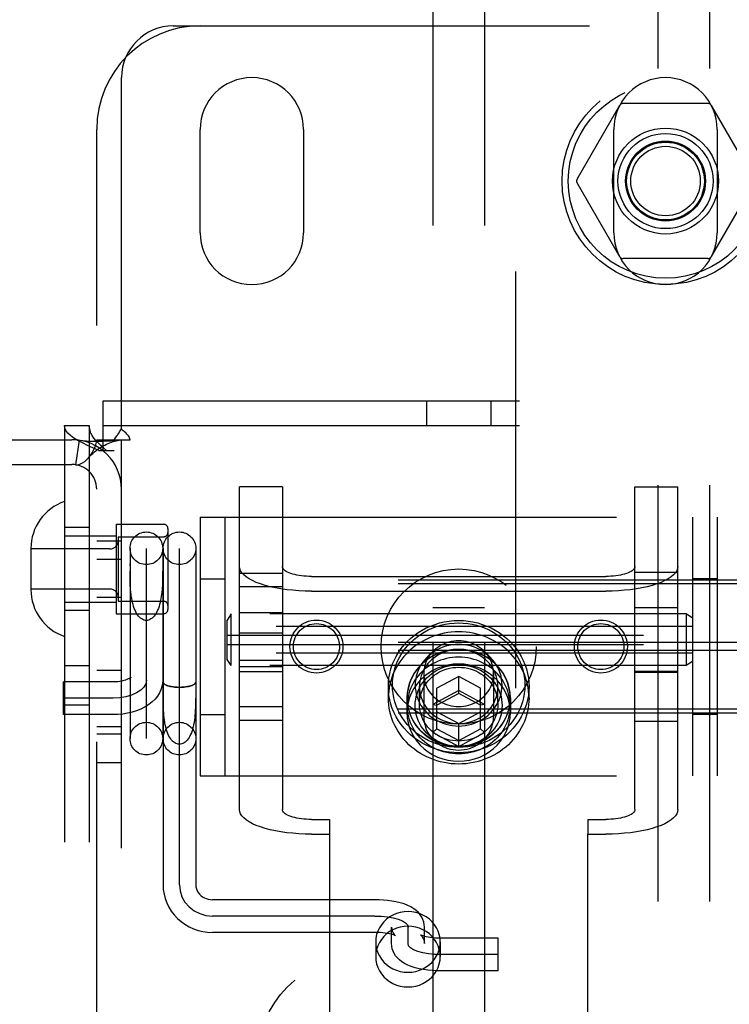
# Model space of a CAD drawing. Header units: inches. Extents: x 0 to 183, y 0 to 118.
# Tile 31 of 80: x 83.48 to 85.19, y 61.76 to 64.14. Entities that reach past the tile are written whole.
import ezdxf

# ---------------------------------------------------------------- set-up
doc = ezdxf.new("R2010")
doc.units = ezdxf.units.IN
doc.header["$LTSCALE"] = 10.065561
doc.header["$MEASUREMENT"] = 0
doc.linetypes.add('HIDDEN', pattern=[0.2, 0.1, -0.1])
doc.layers.add('DEFAULT_2', color=8, linetype='HIDDEN')
doc.layers.add('SUBPANEL', color=7, linetype='CONTINUOUS')

msp = doc.modelspace()

# ---------------------------------------------------------------- linework, layer by layer
at = {"layer": 'DEFAULT_2', "color": 8, "linetype": 'HIDDEN'}
for p, q in [((84.6779, 77.6183), (84.6779, 45.6223)), ((84.4779, 64.6443), (84.4779, 59.3943)), ((84.6029, 64.6443), (84.6029, 59.3943)), ((83.8504, 64.1203), (86.1029, 64.1203)), ((83.7254, 63.1465), (83.7254, 63.9953)), ((84.9292, 63.9278), (84.8267, 63.7503)), ((85.1428, 63.9328), (84.9379, 63.9328)), ((85.254, 63.7503), (85.1515, 63.9278)), ((83.6654, 59.3703), (83.6654, 63.8703)), ((83.9154, 63.6203), (83.9154, 63.8703)), ((84.1654, 63.8703), (84.1654, 63.6203)), ((84.9154, 63.6203), (84.9154, 63.8703)), ((85.1654, 63.8703), (85.1654, 63.6203)), ((84.8267, 63.7403), (84.9292, 63.5628)), ((85.1515, 63.5628), (85.254, 63.7403)), ((85.1428, 63.5578), (84.9379, 63.5578)), ((83.6809, 63.2143), (85.3999, 63.2143)), ((83.6809, 63.0943), (83.6809, 63.2143)), ((84.4624, 63.2143), (84.4624, 63.1543)), ((84.6184, 63.2143), (84.6184, 63.1543)), ((83.5874, 63.1543), (83.6474, 63.1543)), ((83.5874, 63.1543), (83.5874, 60.0863)), ((83.6474, 63.1543), (83.6474, 60.0863)), ((83.6809, 63.1543), (85.3999, 63.1543)), ((83.1954, 63.1203), (83.6054, 63.1203)), ((83.6231, 63.119), (83.6142, 63.0597)), ((83.6654, 63.1203), (83.707, 63.1203)), ((83.707, 63.1203), (83.7462, 63.1203)), ((83.7254, 60.1203), (83.7254, 63.1203)), ((83.6703, 63.0943), (83.7074, 63.0943)), ((83.1954, 63.0603), (83.6054, 63.0603)), ((84.1144, 63.0067), (84.0104, 63.0067)), ((84.0104, 62.2265), (84.0104, 63.0067)), ((84.1144, 63.0067), (84.1144, 62.2265)), ((84.9664, 63.0067), (85.0704, 63.0067)), ((84.9664, 62.2265), (84.9664, 63.0067)), ((85.0704, 62.2265), (85.0704, 63.0067)), ((83.7124, 62.9158), (83.8274, 62.9158)), ((83.7124, 62.9158), (83.7124, 62.6998)), ((83.9154, 62.9328), (85.1654, 62.9328)), ((83.9154, 62.9328), (83.9154, 62.3078)), ((83.9754, 62.9328), (83.9754, 62.3078)), ((85.1054, 62.9328), (85.1054, 62.3078)), ((85.1654, 62.9328), (85.1654, 62.3078)), ((83.6474, 62.9078), (83.5874, 62.9078)), ((83.8374, 62.9058), (83.8374, 62.7098)), ((83.5874, 62.8878), (83.7124, 62.8878)), ((83.6654, 62.8758), (83.7254, 62.8758)), ((83.7174, 62.8858), (83.8274, 62.8858)), ((83.7174, 62.8858), (83.7174, 62.7298)), ((83.5064, 62.8573), (83.5064, 62.7583)), ((83.6974, 62.8563), (83.5064, 62.8563)), ((83.7459, 62.8578), (83.7459, 62.3978)), ((83.7854, 62.3981), (83.7854, 62.8575)), ((83.8249, 62.8578), (83.8249, 62.3978)), ((83.8259, 62.8578), (83.8259, 62.0444)), ((83.8654, 62.0444), (83.8654, 62.8575)), ((83.9049, 62.8578), (83.9049, 62.0444)), ((83.6654, 62.8313), (83.7254, 62.8313)), ((83.7459, 62.8162), (83.7459, 62.8205)), ((83.7459, 62.7931), (83.7459, 62.8026)), ((84.0104, 62.798), (84.1144, 62.798)), ((84.9664, 62.8003), (85.0704, 62.8003)), ((85.4004, 62.7811), (81.9304, 62.7811)), ((83.9154, 62.7843), (83.9754, 62.7843)), ((84.1844, 62.7898), (84.8964, 62.7898)), ((85.1654, 62.7843), (85.1054, 62.7843)), ((85.4004, 62.7716), (81.9304, 62.7716)), ((83.6974, 62.7593), (83.5064, 62.7593)), ((84.0104, 62.7652), (84.1144, 62.7652)), ((84.1844, 62.7543), (84.8964, 62.7543)), ((83.5874, 62.7278), (83.7124, 62.7278)), ((83.6654, 62.7398), (83.7254, 62.7398)), ((83.7174, 62.7298), (83.8274, 62.7298)), ((83.6474, 62.7078), (83.5874, 62.7078)), ((84.1144, 62.7017), (84.0104, 62.7017)), ((84.6029, 62.7143), (84.4779, 62.7143)), ((84.9664, 62.7147), (85.0704, 62.7147)), ((83.7124, 62.6998), (83.8274, 62.6998)), ((83.9904, 62.6992), (83.9804, 62.6842)), ((83.9804, 62.5892), (83.9804, 62.6842)), ((85.0904, 62.6992), (83.9904, 62.6992)), ((83.9904, 62.5742), (83.9904, 62.6992)), ((85.0904, 62.6992), (85.0904, 62.5742)), ((85.1054, 62.6892), (85.0904, 62.6992)), ((85.1054, 62.6692), (83.9804, 62.6692)), ((83.9804, 62.6477), (85.1054, 62.6477)), ((84.0104, 62.6532), (84.1144, 62.6532)), ((85.4004, 62.6298), (81.9304, 62.6298)), ((85.4004, 62.6109), (81.9304, 62.6109)), ((83.9804, 62.6257), (85.1054, 62.6257)), ((85.1054, 62.6042), (83.9804, 62.6042)), ((83.9904, 62.5742), (83.9804, 62.5892)), ((84.0104, 62.5875), (84.1144, 62.5875)), ((85.1054, 62.5842), (85.0904, 62.5742)), ((83.5874, 62.5743), (83.6474, 62.5743)), ((83.6654, 62.5633), (83.7254, 62.5633)), ((85.0904, 62.5742), (83.9904, 62.5742)), ((84.1144, 62.5717), (84.0104, 62.5717)), ((84.0104, 62.5603), (84.1144, 62.5603)), ((84.6029, 62.5743), (84.4779, 62.5743)), ((85.0704, 62.5603), (84.9664, 62.5603)), ((84.9664, 62.5587), (85.0704, 62.5587)), ((83.7054, 62.5348), (83.5854, 62.5348)), ((83.5854, 62.4558), (83.5854, 62.5348)), ((83.8259, 62.5349), (83.8259, 62.5348)), ((83.9049, 62.5348), (83.9049, 62.5349)), ((84.4559, 62.5547), (84.4559, 62.4503)), ((84.5404, 62.5481), (84.4879, 62.5196)), ((84.5404, 62.507), (84.5404, 62.5481)), ((84.5929, 62.5196), (84.5404, 62.5481)), ((84.6249, 62.5547), (84.6249, 62.4503)), ((83.8259, 62.5066), (83.8259, 62.5206)), ((84.3704, 62.4962), (84.3704, 62.5235)), ((84.4454, 62.4811), (84.4454, 62.5235)), ((84.5404, 62.5144), (84.4779, 62.4805)), ((84.4879, 62.4216), (84.4879, 62.5196)), ((84.6029, 62.4805), (84.5404, 62.5144)), ((84.5929, 62.4216), (84.5929, 62.5196)), ((84.6354, 62.4811), (84.6354, 62.5235)), ((84.7104, 62.4962), (84.7104, 62.5235)), ((83.7054, 62.4953), (83.5854, 62.4953)), ((84.4154, 62.4962), (84.4154, 62.4606)), ((84.4159, 62.4777), (84.4159, 62.4962)), ((84.5404, 62.507), (84.4879, 62.4785)), ((84.5929, 62.4785), (84.5404, 62.507)), ((84.6649, 62.4777), (84.6649, 62.4962)), ((84.6654, 62.4962), (84.6654, 62.4606)), ((85.4004, 62.469), (81.9304, 62.469)), ((83.5874, 62.4793), (83.6474, 62.4793)), ((84.0104, 62.4755), (84.1144, 62.4755)), ((84.4779, 62.4805), (84.4879, 62.4785)), ((84.6029, 62.4805), (84.5929, 62.4785)), ((85.4004, 62.4596), (81.9304, 62.4596)), ((83.7054, 62.4558), (83.5854, 62.4558)), ((83.9154, 62.4563), (83.9754, 62.4563)), ((84.0104, 62.4427), (84.1144, 62.4427)), ((84.4879, 62.4626), (84.5404, 62.4341)), ((84.5404, 62.4341), (84.5929, 62.4626)), ((84.9664, 62.4403), (85.0704, 62.4403)), ((85.1654, 62.4563), (85.1054, 62.4563)), ((83.6654, 62.4273), (83.7254, 62.4273)), ((84.4779, 62.4127), (84.4879, 62.4216)), ((84.4879, 62.4216), (84.5404, 62.3931)), ((84.5404, 62.3788), (84.5404, 62.4341)), ((84.5404, 62.3931), (84.5929, 62.4216)), ((84.6029, 62.4127), (84.5929, 62.4216)), ((83.6654, 62.4093), (83.7254, 62.4093)), ((84.4779, 62.4127), (84.5404, 62.3788)), ((84.5404, 62.3788), (84.6029, 62.4127)), ((83.6654, 62.3403), (83.7254, 62.3403)), ((83.9154, 62.3078), (85.1654, 62.3078)), ((84.1844, 62.2025), (84.2279, 62.2025)), ((84.2279, 62.2025), (84.2279, 62.167)), ((84.8529, 62.2025), (84.8964, 62.2025)), ((84.8529, 62.2025), (84.8529, 62.167)), ((84.1844, 62.167), (84.2279, 62.167)), ((84.2279, 62.167), (84.2279, 61.2273)), ((84.8529, 62.167), (84.8964, 62.167)), ((84.8529, 61.2273), (84.8529, 62.167)), ((84.3379, 62.0085), (83.9454, 62.0085)), ((84.3379, 61.969), (83.9454, 61.969)), ((84.3784, 61.9024), (84.3784, 61.9424)), ((84.4179, 61.9024), (84.4179, 61.9424)), ((84.4574, 61.9024), (84.4574, 61.9424)), ((84.3379, 61.9295), (83.9454, 61.9295)), ((84.3399, 61.9065), (84.3399, 61.8709)), ((84.4959, 61.9065), (84.4959, 61.8709)), ((84.6359, 61.9153), (84.4979, 61.9153)), ((84.6359, 61.8363), (84.6359, 61.9153)), ((84.6359, 61.8758), (84.4979, 61.8758)), ((84.6359, 61.8363), (84.4979, 61.8363))]:
    msp.add_line(p, q, dxfattribs=at)
for points in [[(83.6703, 63.0943), (83.6563, 63.1003), (83.6431, 63.1063), (83.6309, 63.1123), (83.6199, 63.1183), (83.6103, 63.1243), (83.6022, 63.1303), (83.5958, 63.1363), (83.5911, 63.1423), (83.5883, 63.1483), (83.5874, 63.1543)], [(83.6888, 63.0943), (83.6818, 63.1003), (83.6752, 63.1063), (83.6691, 63.1123), (83.6636, 63.1183), (83.6588, 63.1243), (83.6548, 63.1303), (83.6516, 63.1363), (83.6492, 63.1423), (83.6478, 63.1483), (83.6474, 63.1543)], [(83.707, 63.1203), (83.7092, 63.1227), (83.7111, 63.125), (83.7128, 63.1271), (83.7142, 63.1292), (83.7155, 63.1312), (83.7168, 63.1332), (83.7193, 63.1372)], [(83.7193, 63.1372), (83.7207, 63.1395), (83.7223, 63.1419), (83.7238, 63.1442), (83.7254, 63.1465)], [(83.7318, 63.1398), (83.7295, 63.142), (83.7273, 63.1442), (83.7254, 63.1465)], [(83.7462, 63.1203), (83.7456, 63.1227), (83.7447, 63.125), (83.7435, 63.1275), (83.7419, 63.1298), (83.7402, 63.1319), (83.7383, 63.1338), (83.7363, 63.1358), (83.7318, 63.1398)], [(83.6231, 63.119), (83.6316, 63.118), (83.6406, 63.1174), (83.6496, 63.117), (83.6584, 63.1168), (83.6666, 63.1168), (83.6743, 63.1169), (83.6813, 63.1171), (83.6878, 63.1173), (83.6939, 63.1176), (83.6997, 63.1179), (83.7051, 63.1182), (83.7102, 63.1186), (83.7146, 63.1189), (83.7184, 63.1192), (83.7214, 63.1196), (83.7229, 63.1198)], [(83.6453, 63.0764), (83.6458, 63.077), (83.6502, 63.0824), (83.6543, 63.0884), (83.658, 63.0948), (83.6611, 63.1015), (83.6634, 63.1082), (83.6649, 63.1145), (83.6654, 63.1203)], [(83.6453, 63.0764), (83.6481, 63.0794), (83.652, 63.0835), (83.656, 63.0872), (83.6601, 63.0907), (83.6641, 63.094), (83.6682, 63.097), (83.6723, 63.0998), (83.6764, 63.1025), (83.6806, 63.1049), (83.6847, 63.1072), (83.6889, 63.1092), (83.693, 63.1111), (83.6971, 63.1128), (83.7011, 63.1143), (83.705, 63.1156), (83.7088, 63.1167), (83.7125, 63.1177), (83.7161, 63.1185), (83.7194, 63.1192), (83.7224, 63.1197), (83.7236, 63.1199)], [(83.7236, 63.1199), (83.7249, 63.1201), (83.7254, 63.1203)], [(83.6142, 63.0597), (83.6177, 63.0595), (83.6218, 63.0601), (83.6263, 63.0616), (83.6313, 63.0642), (83.6363, 63.0678), (83.6412, 63.0721), (83.6453, 63.0764)], [(83.8248, 62.8026), (83.8248, 62.7931), (83.8247, 62.7882), (83.8246, 62.7832), (83.8245, 62.7781), (83.8243, 62.773), (83.8241, 62.7678), (83.8238, 62.7626), (83.8234, 62.7574), (83.8229, 62.7521), (83.8223, 62.7469), (83.8216, 62.7417), (83.8207, 62.7365), (83.8198, 62.7315), (83.8187, 62.7265), (83.8174, 62.7217), (83.816, 62.717), (83.8144, 62.7125), (83.8127, 62.7083), (83.8108, 62.7043), (83.8088, 62.7005), (83.8066, 62.6971), (83.8043, 62.694), (83.8018, 62.6913), (83.7993, 62.6889), (83.7966, 62.687), (83.7939, 62.6854), (83.7911, 62.6843), (83.7882, 62.6836), (83.7854, 62.6834)], [(84.1844, 62.7543), (84.1691, 62.7545), (84.1541, 62.7552), (84.1393, 62.7563), (84.1248, 62.7578), (84.1108, 62.7598), (84.0974, 62.7622), (84.0846, 62.765), (84.0725, 62.7682), (84.0613, 62.7717), (84.0511, 62.7755), (84.0418, 62.7796), (84.0337, 62.784), (84.0267, 62.7886), (84.0208, 62.7934), (84.0163, 62.7984), (84.013, 62.8034), (84.011, 62.8086), (84.0104, 62.8138)], [(84.1844, 62.7898), (84.1782, 62.7899), (84.1722, 62.7902), (84.1662, 62.7906), (84.1604, 62.7913), (84.1548, 62.7921), (84.1494, 62.793), (84.1442, 62.7942), (84.1394, 62.7954), (84.1349, 62.7968), (84.1307, 62.7984), (84.127, 62.8), (84.1237, 62.8018), (84.1209, 62.8037), (84.1186, 62.8056), (84.1167, 62.8076), (84.1154, 62.8096), (84.1146, 62.8117), (84.1144, 62.8138)], [(84.9664, 62.8138), (84.9661, 62.8117), (84.9653, 62.8096), (84.964, 62.8076), (84.9621, 62.8056), (84.9598, 62.8037), (84.957, 62.8018), (84.9537, 62.8), (84.95, 62.7984), (84.9458, 62.7968), (84.9413, 62.7954), (84.9365, 62.7942), (84.9314, 62.793), (84.9259, 62.7921), (84.9203, 62.7913), (84.9145, 62.7906), (84.9085, 62.7902), (84.9025, 62.7899), (84.8964, 62.7898)], [(85.0704, 62.8138), (85.0697, 62.8086), (85.0677, 62.8034), (85.0644, 62.7984), (85.0599, 62.7934), (85.054, 62.7886), (85.047, 62.784), (85.0389, 62.7796), (85.0296, 62.7755), (85.0194, 62.7717), (85.0082, 62.7682), (84.9962, 62.765), (84.9834, 62.7622), (84.9699, 62.7598), (84.9559, 62.7578), (84.9414, 62.7563), (84.9266, 62.7552), (84.9116, 62.7545), (84.8964, 62.7543)], [(83.7854, 62.6834), (83.7825, 62.6836), (83.7796, 62.6843), (83.7768, 62.6854), (83.7741, 62.687), (83.7715, 62.6889), (83.7689, 62.6913), (83.7664, 62.694), (83.7641, 62.6971), (83.7619, 62.7005), (83.7599, 62.7043), (83.758, 62.7083), (83.7563, 62.7125), (83.7547, 62.717), (83.7533, 62.7217), (83.752, 62.7265), (83.7509, 62.7315), (83.75, 62.7365), (83.7491, 62.7417), (83.7484, 62.7469), (83.7478, 62.7521), (83.7473, 62.7574), (83.7469, 62.7626), (83.7466, 62.7678), (83.7464, 62.773), (83.7462, 62.7781), (83.7461, 62.7832), (83.746, 62.7882), (83.7459, 62.7931)], [(84.3704, 62.5235), (84.3707, 62.5342), (84.3719, 62.545), (84.3738, 62.5556), (84.3765, 62.5662), (84.38, 62.5766), (84.3842, 62.5868), (84.3892, 62.5967), (84.3949, 62.6062), (84.4013, 62.6154), (84.4083, 62.6241), (84.4159, 62.6324), (84.4241, 62.6401), (84.4329, 62.6473), (84.4421, 62.6539), (84.4518, 62.6599), (84.462, 62.6653), (84.4725, 62.67), (84.4833, 62.674), (84.4944, 62.6773), (84.5057, 62.6799), (84.5171, 62.6818), (84.5287, 62.6829), (84.5403, 62.6833), (84.552, 62.6829), (84.5635, 62.6818), (84.575, 62.6799), (84.5863, 62.6773), (84.5974, 62.674), (84.6082, 62.67), (84.6187, 62.6653), (84.6289, 62.6599), (84.6386, 62.6539), (84.6478, 62.6473), (84.6566, 62.6401), (84.6648, 62.6324), (84.6724, 62.6241), (84.6794, 62.6154), (84.6858, 62.6062), (84.6915, 62.5967), (84.6965, 62.5868), (84.7007, 62.5766), (84.7042, 62.5662), (84.7069, 62.5556), (84.7088, 62.545), (84.71, 62.5342), (84.7104, 62.5235)], [(84.7104, 62.4962), (84.7101, 62.5045), (84.7094, 62.5129), (84.7083, 62.5212), (84.7066, 62.5294), (84.7046, 62.5375), (84.702, 62.5455), (84.6991, 62.5534), (84.6957, 62.5612), (84.6918, 62.5687), (84.6876, 62.5761), (84.6829, 62.5832), (84.6779, 62.5901), (84.6725, 62.5967), (84.6667, 62.6031), (84.6606, 62.6091), (84.6541, 62.6149), (84.6473, 62.6203), (84.6403, 62.6254), (84.6329, 62.6302), (84.6254, 62.6345), (84.6175, 62.6385), (84.6095, 62.6421), (84.6013, 62.6453), (84.5929, 62.6481), (84.5844, 62.6505), (84.5757, 62.6524), (84.5669, 62.654), (84.5581, 62.655), (84.5492, 62.6557), (84.5404, 62.6559), (84.5315, 62.6557), (84.5226, 62.655), (84.5138, 62.654), (84.505, 62.6524), (84.4964, 62.6505), (84.4878, 62.6481), (84.4794, 62.6453), (84.4712, 62.6421), (84.4632, 62.6385), (84.4554, 62.6345), (84.4478, 62.6302), (84.4404, 62.6254), (84.4334, 62.6203), (84.4266, 62.6149), (84.4201, 62.6091), (84.414, 62.6031), (84.4082, 62.5967), (84.4028, 62.5901), (84.3978, 62.5832), (84.3931, 62.5761), (84.3889, 62.5687), (84.385, 62.5612), (84.3816, 62.5534), (84.3787, 62.5455), (84.3761, 62.5375), (84.3741, 62.5294), (84.3724, 62.5212), (84.3713, 62.5129), (84.3706, 62.5045), (84.3704, 62.4962)], [(84.3804, 62.527), (84.3807, 62.5371), (84.3818, 62.5471), (84.3836, 62.5572), (84.3862, 62.5671), (84.3894, 62.5769), (84.3934, 62.5865), (84.3981, 62.5958), (84.4035, 62.6048), (84.4094, 62.6134), (84.416, 62.6216), (84.4232, 62.6294), (84.4309, 62.6367), (84.4392, 62.6434), (84.4479, 62.6497), (84.457, 62.6553), (84.4666, 62.6604), (84.4765, 62.6648), (84.4867, 62.6686), (84.4971, 62.6717), (84.5077, 62.6741), (84.5185, 62.6759), (84.5294, 62.677), (84.5403, 62.6773), (84.5513, 62.677), (84.5622, 62.6759), (84.573, 62.6742), (84.5836, 62.6717), (84.594, 62.6686), (84.6042, 62.6648), (84.6141, 62.6604), (84.6237, 62.6553), (84.6328, 62.6497), (84.6415, 62.6434), (84.6498, 62.6367), (84.6575, 62.6294), (84.6647, 62.6216), (84.6713, 62.6134), (84.6772, 62.6048), (84.6826, 62.5958), (84.6873, 62.5865), (84.6913, 62.5769), (84.6945, 62.5671), (84.6971, 62.5572), (84.6989, 62.5471), (84.7, 62.5371), (84.7004, 62.527)], [(84.5404, 62.6341), (84.5343, 62.6339), (84.5283, 62.6333), (84.5224, 62.6323), (84.5165, 62.6308), (84.5108, 62.6291), (84.5053, 62.6269), (84.4999, 62.6244), (84.4947, 62.6215), (84.4897, 62.6182), (84.485, 62.6147), (84.4806, 62.6108), (84.4765, 62.6067), (84.4727, 62.6023), (84.4693, 62.5976), (84.4662, 62.5927), (84.4635, 62.5877), (84.4612, 62.5824), (84.4593, 62.577), (84.4578, 62.5715), (84.4567, 62.566), (84.4561, 62.5603), (84.4559, 62.5547)], [(84.6249, 62.5547), (84.6246, 62.5603), (84.624, 62.566), (84.6229, 62.5715), (84.6214, 62.577), (84.6195, 62.5824), (84.6172, 62.5877), (84.6145, 62.5927), (84.6114, 62.5976), (84.608, 62.6023), (84.6042, 62.6067), (84.6001, 62.6108), (84.5957, 62.6147), (84.591, 62.6182), (84.586, 62.6215), (84.5808, 62.6244), (84.5755, 62.6269), (84.5699, 62.6291), (84.5642, 62.6308), (84.5583, 62.6323), (84.5524, 62.6333), (84.5464, 62.6339), (84.5404, 62.6341)], [(84.6654, 62.4962), (84.6647, 62.5085), (84.6626, 62.5206), (84.6592, 62.5325), (84.6545, 62.544), (84.6486, 62.5549), (84.6415, 62.5652), (84.6332, 62.5748), (84.624, 62.5835), (84.6138, 62.5912), (84.6029, 62.5979), (84.5912, 62.6035), (84.579, 62.6079), (84.5663, 62.6111), (84.5534, 62.613), (84.5404, 62.6136), (84.5273, 62.613), (84.5144, 62.6111), (84.5017, 62.6079), (84.4895, 62.6035), (84.4779, 62.5979), (84.4669, 62.5912), (84.4567, 62.5835), (84.4475, 62.5748), (84.4392, 62.5652), (84.4321, 62.5549), (84.4262, 62.544), (84.4215, 62.5325), (84.4181, 62.5206), (84.416, 62.5085), (84.4154, 62.4962)], [(84.6649, 62.4962), (84.6646, 62.5033), (84.6639, 62.5103), (84.6628, 62.5173), (84.6612, 62.5242), (84.6592, 62.531), (84.6568, 62.5377), (84.6539, 62.5442), (84.6506, 62.5505), (84.6469, 62.5567), (84.6428, 62.5626), (84.6384, 62.5683), (84.6335, 62.5738), (84.6284, 62.5789), (84.6229, 62.5837), (84.6171, 62.5883), (84.6111, 62.5925), (84.6048, 62.5963), (84.5982, 62.5998), (84.5914, 62.6029), (84.5845, 62.6056), (84.5774, 62.6079), (84.5701, 62.6098), (84.5628, 62.6113), (84.5554, 62.6123), (84.5479, 62.613), (84.5404, 62.6132), (84.5328, 62.613), (84.5253, 62.6123), (84.5179, 62.6113), (84.5106, 62.6098), (84.5033, 62.6079), (84.4962, 62.6056), (84.4893, 62.6029), (84.4825, 62.5998), (84.4759, 62.5963), (84.4696, 62.5925), (84.4636, 62.5883), (84.4578, 62.5837), (84.4523, 62.5789), (84.4472, 62.5738), (84.4423, 62.5683), (84.4379, 62.5626), (84.4338, 62.5567), (84.4301, 62.5505), (84.4268, 62.5442), (84.4239, 62.5377), (84.4215, 62.531), (84.4195, 62.5242), (84.4179, 62.5173), (84.4168, 62.5103), (84.4161, 62.5033), (84.4159, 62.4962)], [(84.6454, 62.527), (84.6451, 62.5342), (84.6442, 62.5414), (84.6428, 62.5486), (84.6408, 62.5557), (84.6382, 62.5627), (84.6351, 62.5695), (84.6314, 62.5761), (84.6272, 62.5824), (84.6225, 62.5884), (84.6174, 62.594), (84.6119, 62.5992), (84.6059, 62.604), (84.5996, 62.6084), (84.593, 62.6123), (84.586, 62.6158), (84.5788, 62.6188), (84.5714, 62.6212), (84.5638, 62.6231), (84.556, 62.6245), (84.5482, 62.6253), (84.5403, 62.6256), (84.5325, 62.6253), (84.5247, 62.6245), (84.5169, 62.6231), (84.5093, 62.6212), (84.5019, 62.6188), (84.4947, 62.6158), (84.4877, 62.6123), (84.4811, 62.6084), (84.4748, 62.604), (84.4688, 62.5992), (84.4633, 62.594), (84.4582, 62.5884), (84.4535, 62.5824), (84.4493, 62.5761), (84.4456, 62.5695), (84.4425, 62.5627), (84.4399, 62.5557), (84.4379, 62.5485), (84.4365, 62.5413), (84.4356, 62.5342), (84.4354, 62.527)], [(84.6354, 62.5235), (84.6351, 62.53), (84.6343, 62.5366), (84.633, 62.5431), (84.6312, 62.5495), (84.6289, 62.5559), (84.6261, 62.562), (84.6227, 62.568), (84.6189, 62.5737), (84.6147, 62.5791), (84.6101, 62.5842), (84.6051, 62.5889), (84.5997, 62.5933), (84.594, 62.5972), (84.5879, 62.6008), (84.5817, 62.6039), (84.5751, 62.6066), (84.5684, 62.6088), (84.5615, 62.6106), (84.5545, 62.6118), (84.5475, 62.6126), (84.5403, 62.6128), (84.5332, 62.6126), (84.5262, 62.6118), (84.5192, 62.6106), (84.5123, 62.6088), (84.5056, 62.6066), (84.499, 62.6039), (84.4927, 62.6008), (84.4867, 62.5972), (84.481, 62.5933), (84.4756, 62.5889), (84.4706, 62.5842), (84.466, 62.5791), (84.4618, 62.5737), (84.458, 62.568), (84.4546, 62.562), (84.4518, 62.5559), (84.4495, 62.5495), (84.4477, 62.5431), (84.4464, 62.5366), (84.4456, 62.53), (84.4454, 62.5235)], [(84.6649, 62.4777), (84.6646, 62.4848), (84.6639, 62.4918), (84.6628, 62.4988), (84.6612, 62.5057), (84.6592, 62.5125), (84.6568, 62.5192), (84.6539, 62.5257), (84.6506, 62.5321), (84.6469, 62.5382), (84.6428, 62.5442), (84.6384, 62.5499), (84.6335, 62.5553), (84.6284, 62.5604), (84.6229, 62.5653), (84.6171, 62.5698), (84.6111, 62.574), (84.6048, 62.5778), (84.5982, 62.5813), (84.5914, 62.5844), (84.5845, 62.5871), (84.5774, 62.5894), (84.5701, 62.5913), (84.5628, 62.5928), (84.5554, 62.5938), (84.5479, 62.5945), (84.5404, 62.5947), (84.5328, 62.5945), (84.5253, 62.5938), (84.5179, 62.5928), (84.5106, 62.5913), (84.5033, 62.5894), (84.4962, 62.5871), (84.4893, 62.5844), (84.4825, 62.5813), (84.4759, 62.5778), (84.4696, 62.574), (84.4636, 62.5698), (84.4578, 62.5653), (84.4523, 62.5604), (84.4472, 62.5553), (84.4423, 62.5499), (84.4379, 62.5442), (84.4338, 62.5382), (84.4301, 62.5321), (84.4268, 62.5257), (84.4239, 62.5192), (84.4215, 62.5125), (84.4195, 62.5057), (84.4179, 62.4988), (84.4168, 62.4918), (84.4161, 62.4848), (84.4159, 62.4777)], [(84.6654, 62.4606), (84.6647, 62.473), (84.6626, 62.485), (84.6592, 62.4969), (84.6545, 62.5084), (84.6486, 62.5193), (84.6415, 62.5296), (84.6332, 62.5392), (84.624, 62.5479), (84.6138, 62.5556), (84.6029, 62.5623), (84.5912, 62.5679), (84.579, 62.5723), (84.5663, 62.5755), (84.5534, 62.5774), (84.5404, 62.5781), (84.5273, 62.5774), (84.5144, 62.5755), (84.5017, 62.5723), (84.4895, 62.5679), (84.4779, 62.5623), (84.4669, 62.5556), (84.4567, 62.5479), (84.4475, 62.5392), (84.4392, 62.5296), (84.4321, 62.5193), (84.4262, 62.5084), (84.4215, 62.4969), (84.4181, 62.485), (84.416, 62.473), (84.4154, 62.4606)], [(84.4354, 62.4777), (84.4356, 62.4849), (84.4365, 62.4921), (84.4379, 62.4993), (84.4399, 62.5064), (84.4425, 62.5134), (84.4456, 62.5202), (84.4493, 62.5268), (84.4535, 62.5331), (84.4582, 62.5391), (84.4633, 62.5447), (84.4688, 62.5499), (84.4748, 62.5548), (84.4811, 62.5592), (84.4877, 62.5631), (84.4947, 62.5666), (84.5019, 62.5695), (84.5093, 62.572), (84.5169, 62.5739), (84.5247, 62.5753), (84.5325, 62.5761), (84.5403, 62.5764), (84.5482, 62.5761), (84.556, 62.5753), (84.5638, 62.5739), (84.5714, 62.572), (84.5788, 62.5695), (84.586, 62.5666), (84.593, 62.5631), (84.5996, 62.5592), (84.6059, 62.5548), (84.6119, 62.5499), (84.6174, 62.5447), (84.6225, 62.5391), (84.6272, 62.5331), (84.6314, 62.5268), (84.6351, 62.5203), (84.6382, 62.5134), (84.6408, 62.5064), (84.6428, 62.4993), (84.6442, 62.4921), (84.6451, 62.4849), (84.6454, 62.4777)], [(84.4454, 62.4811), (84.4456, 62.4876), (84.4464, 62.4941), (84.4477, 62.5007), (84.4495, 62.5071), (84.4518, 62.5134), (84.4546, 62.5196), (84.458, 62.5256), (84.4618, 62.5313), (84.466, 62.5367), (84.4706, 62.5418), (84.4756, 62.5465), (84.481, 62.5508), (84.4867, 62.5548), (84.4927, 62.5584), (84.499, 62.5615), (84.5056, 62.5642), (84.5123, 62.5664), (84.5192, 62.5682), (84.5262, 62.5694), (84.5332, 62.5701), (84.5403, 62.5704), (84.5475, 62.5701), (84.5545, 62.5694), (84.5615, 62.5682), (84.5684, 62.5664), (84.5751, 62.5642), (84.5817, 62.5615), (84.5879, 62.5584), (84.594, 62.5548), (84.5997, 62.5508), (84.6051, 62.5465), (84.6101, 62.5418), (84.6147, 62.5367), (84.6189, 62.5313), (84.6227, 62.5256), (84.6261, 62.5196), (84.6289, 62.5135), (84.6312, 62.5071), (84.633, 62.5007), (84.6343, 62.4942), (84.6351, 62.4876), (84.6354, 62.4811)], [(83.7475, 62.5457), (83.7477, 62.546), (83.7478, 62.5462), (83.7476, 62.5459), (83.7468, 62.5453), (83.7456, 62.5443), (83.7438, 62.5432), (83.7414, 62.542), (83.7385, 62.5407), (83.735, 62.5394), (83.731, 62.5381), (83.7265, 62.537), (83.7216, 62.5361), (83.7164, 62.5354), (83.7109, 62.535), (83.7054, 62.5348)], [(83.8249, 62.539), (83.8244, 62.5313), (83.8229, 62.5235), (83.8205, 62.5157), (83.817, 62.5081), (83.8123, 62.5006), (83.8066, 62.4934), (83.7996, 62.4865), (83.7915, 62.4801), (83.7824, 62.4743), (83.7724, 62.4692), (83.7619, 62.4651), (83.7509, 62.4617), (83.7397, 62.4591), (83.7284, 62.4573), (83.7169, 62.4562), (83.7054, 62.4558)], [(83.7854, 62.539), (83.7838, 62.5305), (83.7793, 62.5223), (83.772, 62.5148), (83.7619, 62.5081), (83.7499, 62.5027), (83.7361, 62.4987), (83.7212, 62.4962), (83.7054, 62.4953)], [(83.7459, 62.539), (83.7461, 62.5416), (83.7466, 62.5436), (83.7472, 62.5451), (83.7475, 62.5457)], [(83.9048, 62.5348), (83.9045, 62.5331), (83.9035, 62.5314), (83.9018, 62.5298), (83.8996, 62.5282), (83.8967, 62.5268), (83.8933, 62.5255), (83.8894, 62.5244), (83.8851, 62.5234), (83.8805, 62.5227), (83.8756, 62.5221), (83.8705, 62.5218), (83.8654, 62.5217), (83.8602, 62.5218), (83.8551, 62.5221), (83.8502, 62.5227), (83.8456, 62.5234), (83.8413, 62.5244), (83.8374, 62.5255), (83.834, 62.5268), (83.8311, 62.5282), (83.8289, 62.5298), (83.8272, 62.5314), (83.8262, 62.5331), (83.8259, 62.5348)], [(84.4559, 62.5547), (84.4561, 62.549), (84.4567, 62.5434), (84.4578, 62.5378), (84.4593, 62.5323), (84.4612, 62.5269), (84.4635, 62.5217), (84.4662, 62.5166), (84.4693, 62.5117), (84.4727, 62.5071), (84.4765, 62.5027), (84.4806, 62.4985), (84.485, 62.4946), (84.4897, 62.4911), (84.4947, 62.4879), (84.4999, 62.485), (84.5053, 62.4824), (84.5108, 62.4803), (84.5165, 62.4785), (84.5224, 62.4771), (84.5283, 62.4761), (84.5343, 62.4755), (84.5404, 62.4753)], [(84.5404, 62.4753), (84.5464, 62.4755), (84.5524, 62.4761), (84.5583, 62.4771), (84.5642, 62.4785), (84.5699, 62.4803), (84.5755, 62.4824), (84.5808, 62.485), (84.586, 62.4879), (84.591, 62.4911), (84.5957, 62.4946), (84.6001, 62.4985), (84.6042, 62.5027), (84.608, 62.5071), (84.6114, 62.5117), (84.6145, 62.5166), (84.6172, 62.5217), (84.6195, 62.5269), (84.6214, 62.5323), (84.6229, 62.5378), (84.624, 62.5434), (84.6246, 62.549), (84.6249, 62.5547)], [(83.8261, 62.5335), (83.8267, 62.5323), (83.8277, 62.531), (83.8291, 62.5298), (83.8307, 62.5287), (83.8327, 62.5276), (83.8351, 62.5266), (83.8377, 62.5256), (83.8405, 62.5248), (83.8436, 62.524), (83.8469, 62.5234), (83.8504, 62.5228), (83.854, 62.5224), (83.8577, 62.5221), (83.8615, 62.5219), (83.8654, 62.5219)], [(83.8654, 62.5219), (83.8692, 62.5219), (83.873, 62.5221), (83.8767, 62.5224), (83.8803, 62.5228), (83.8838, 62.5234), (83.8871, 62.524), (83.8902, 62.5248), (83.893, 62.5256), (83.8957, 62.5266), (83.898, 62.5276), (83.9, 62.5287), (83.9017, 62.5298), (83.903, 62.531), (83.904, 62.5323), (83.9046, 62.5335)], [(83.9048, 62.5206), (83.9048, 62.5066), (83.9047, 62.4997), (83.9046, 62.4928), (83.9045, 62.4861), (83.9043, 62.4794), (83.904, 62.4729), (83.9037, 62.4665), (83.9033, 62.4602), (83.9028, 62.454), (83.9022, 62.4481), (83.9015, 62.4422), (83.9006, 62.4366), (83.8997, 62.4312), (83.8985, 62.426), (83.8973, 62.421), (83.8958, 62.4163), (83.8943, 62.4118), (83.8925, 62.4077), (83.8907, 62.4038), (83.8886, 62.4003), (83.8864, 62.3971), (83.8841, 62.3942), (83.8817, 62.3917), (83.8792, 62.3896), (83.8765, 62.3878), (83.8738, 62.3864), (83.871, 62.3854), (83.8682, 62.3848), (83.8654, 62.3846)], [(84.7104, 62.5235), (84.71, 62.5128), (84.7088, 62.5021), (84.7069, 62.4914), (84.7042, 62.4809), (84.7007, 62.4705), (84.6965, 62.4603), (84.6915, 62.4504), (84.6858, 62.4409), (84.6794, 62.4317), (84.6724, 62.423), (84.6648, 62.4147), (84.6566, 62.407), (84.6478, 62.3998), (84.6386, 62.3932), (84.6289, 62.3872), (84.6187, 62.3818), (84.6082, 62.3771), (84.5974, 62.3731), (84.5863, 62.3697), (84.575, 62.3671), (84.5636, 62.3653), (84.552, 62.3642), (84.5404, 62.3638), (84.5287, 62.3642), (84.5172, 62.3653), (84.5057, 62.3671), (84.4944, 62.3697), (84.4833, 62.3731), (84.4725, 62.3771), (84.462, 62.3818), (84.4518, 62.3871), (84.4421, 62.3932), (84.4329, 62.3998), (84.4241, 62.407), (84.4159, 62.4147), (84.4083, 62.423), (84.4013, 62.4317), (84.3949, 62.4408), (84.3892, 62.4504), (84.3842, 62.4603), (84.38, 62.4705), (84.3765, 62.4809), (84.3738, 62.4914), (84.3719, 62.5021), (84.3707, 62.5128), (84.3704, 62.5235)], [(84.7004, 62.527), (84.7, 62.5169), (84.6989, 62.5068), (84.6971, 62.4968), (84.6945, 62.4868), (84.6913, 62.477), (84.6873, 62.4674), (84.6826, 62.4581), (84.6773, 62.4491), (84.6713, 62.4405), (84.6647, 62.4323), (84.6575, 62.4245), (84.6498, 62.4172), (84.6415, 62.4105), (84.6328, 62.4042), (84.6237, 62.3986), (84.6141, 62.3935), (84.6042, 62.3891), (84.5941, 62.3853), (84.5836, 62.3822), (84.573, 62.3798), (84.5622, 62.378), (84.5513, 62.377), (84.5404, 62.3766), (84.5294, 62.377), (84.5185, 62.378), (84.5077, 62.3798), (84.4971, 62.3822), (84.4867, 62.3853), (84.4765, 62.3891), (84.4666, 62.3935), (84.4571, 62.3986), (84.4479, 62.4042), (84.4392, 62.4105), (84.431, 62.4172), (84.4232, 62.4245), (84.416, 62.4323), (84.4094, 62.4405), (84.4035, 62.4491), (84.3981, 62.4581), (84.3934, 62.4674), (84.3894, 62.477), (84.3862, 62.4868), (84.3836, 62.4968), (84.3818, 62.5068), (84.3807, 62.5169), (84.3804, 62.527)], [(84.4354, 62.527), (84.4356, 62.5198), (84.4365, 62.5126), (84.4379, 62.5054), (84.4399, 62.4982), (84.4425, 62.4912), (84.4456, 62.4844), (84.4493, 62.4778), (84.4535, 62.4715), (84.4582, 62.4656), (84.4633, 62.4599), (84.4688, 62.4547), (84.4748, 62.4499), (84.4811, 62.4455), (84.4877, 62.4416), (84.4947, 62.4381), (84.5019, 62.4351), (84.5093, 62.4327), (84.5169, 62.4308), (84.5247, 62.4294), (84.5325, 62.4286), (84.5404, 62.4283), (84.5482, 62.4286), (84.556, 62.4294), (84.5638, 62.4308), (84.5714, 62.4327), (84.5788, 62.4351), (84.586, 62.4381), (84.593, 62.4416), (84.5996, 62.4455), (84.6059, 62.4499), (84.6119, 62.4547), (84.6174, 62.46), (84.6225, 62.4656), (84.6272, 62.4715), (84.6314, 62.4778), (84.6351, 62.4844), (84.6382, 62.4912), (84.6408, 62.4982), (84.6428, 62.5054), (84.6442, 62.5126), (84.6451, 62.5198), (84.6454, 62.527)], [(84.4454, 62.5235), (84.4456, 62.517), (84.4464, 62.5105), (84.4477, 62.504), (84.4495, 62.4975), (84.4518, 62.4912), (84.4546, 62.485), (84.458, 62.4791), (84.4618, 62.4734), (84.466, 62.468), (84.4706, 62.4629), (84.4756, 62.4582), (84.481, 62.4538), (84.4867, 62.4498), (84.4928, 62.4463), (84.499, 62.4431), (84.5056, 62.4405), (84.5123, 62.4382), (84.5192, 62.4365), (84.5262, 62.4353), (84.5332, 62.4345), (84.5404, 62.4343), (84.5475, 62.4345), (84.5545, 62.4353), (84.5615, 62.4365), (84.5684, 62.4383), (84.5751, 62.4405), (84.5817, 62.4432), (84.588, 62.4463), (84.594, 62.4498), (84.5997, 62.4538), (84.6051, 62.4582), (84.6101, 62.4629), (84.6147, 62.468), (84.6189, 62.4734), (84.6227, 62.4791), (84.6261, 62.485), (84.6289, 62.4912), (84.6312, 62.4976), (84.633, 62.504), (84.6343, 62.5105), (84.6351, 62.517), (84.6354, 62.5235)], [(83.8654, 62.3846), (83.8625, 62.3848), (83.8597, 62.3854), (83.8569, 62.3864), (83.8542, 62.3878), (83.8515, 62.3896), (83.849, 62.3917), (83.8466, 62.3942), (83.8443, 62.3971), (83.8421, 62.4003), (83.84, 62.4038), (83.8382, 62.4077), (83.8364, 62.4118), (83.8349, 62.4163), (83.8334, 62.421), (83.8322, 62.426), (83.8311, 62.4312), (83.8301, 62.4366), (83.8292, 62.4422), (83.8285, 62.4481), (83.8279, 62.454), (83.8274, 62.4602), (83.827, 62.4665), (83.8267, 62.4729), (83.8264, 62.4794), (83.8262, 62.4861), (83.8261, 62.4928), (83.826, 62.4997), (83.8259, 62.5066)], [(84.7104, 62.4962), (84.7101, 62.4878), (84.7094, 62.4795), (84.7083, 62.4712), (84.7066, 62.463), (84.7046, 62.4548), (84.702, 62.4468), (84.6991, 62.4389), (84.6957, 62.4312), (84.6918, 62.4237), (84.6876, 62.4163), (84.6829, 62.4092), (84.6779, 62.4023), (84.6725, 62.3956), (84.6667, 62.3893), (84.6606, 62.3832), (84.6541, 62.3775), (84.6473, 62.372), (84.6403, 62.3669), (84.6329, 62.3622), (84.6254, 62.3578), (84.6175, 62.3538), (84.6095, 62.3502), (84.6013, 62.347), (84.5929, 62.3442), (84.5844, 62.3419), (84.5757, 62.3399), (84.5669, 62.3384), (84.5581, 62.3373), (84.5492, 62.3366), (84.5404, 62.3364), (84.5315, 62.3366), (84.5226, 62.3373), (84.5138, 62.3384), (84.505, 62.3399), (84.4964, 62.3419), (84.4878, 62.3442), (84.4794, 62.347), (84.4712, 62.3502), (84.4632, 62.3538), (84.4554, 62.3578), (84.4478, 62.3622), (84.4404, 62.3669), (84.4334, 62.372), (84.4266, 62.3775), (84.4201, 62.3832), (84.414, 62.3893), (84.4082, 62.3956), (84.4028, 62.4023), (84.3978, 62.4092), (84.3931, 62.4163), (84.3889, 62.4237), (84.385, 62.4312), (84.3816, 62.4389), (84.3787, 62.4468), (84.3761, 62.4548), (84.3741, 62.463), (84.3724, 62.4712), (84.3713, 62.4795), (84.3706, 62.4878), (84.3704, 62.4962)], [(84.4154, 62.4962), (84.416, 62.4838), (84.4181, 62.4718), (84.4215, 62.4599), (84.4262, 62.4484), (84.4321, 62.4374), (84.4392, 62.4271), (84.4475, 62.4176), (84.4567, 62.4089), (84.4669, 62.4012), (84.4779, 62.3945), (84.4895, 62.3889), (84.5017, 62.3845), (84.5144, 62.3813), (84.5273, 62.3794), (84.5404, 62.3787), (84.5534, 62.3794), (84.5663, 62.3813), (84.579, 62.3845), (84.5912, 62.3889), (84.6029, 62.3945), (84.6138, 62.4012), (84.624, 62.4089), (84.6332, 62.4176), (84.6415, 62.4271), (84.6486, 62.4374), (84.6545, 62.4484), (84.6592, 62.4599), (84.6626, 62.4718), (84.6647, 62.4838), (84.6654, 62.4962)], [(84.6649, 62.4962), (84.6646, 62.4891), (84.6639, 62.4821), (84.6628, 62.4751), (84.6612, 62.4682), (84.6592, 62.4614), (84.6568, 62.4547), (84.6539, 62.4482), (84.6506, 62.4418), (84.6469, 62.4357), (84.6428, 62.4297), (84.6384, 62.424), (84.6335, 62.4186), (84.6284, 62.4135), (84.6229, 62.4086), (84.6171, 62.4041), (84.6111, 62.3999), (84.6048, 62.3961), (84.5982, 62.3926), (84.5914, 62.3895), (84.5845, 62.3868), (84.5774, 62.3845), (84.5701, 62.3826), (84.5628, 62.3811), (84.5554, 62.38), (84.5479, 62.3794), (84.5404, 62.3792), (84.5328, 62.3794), (84.5253, 62.38), (84.5179, 62.3811), (84.5106, 62.3826), (84.5033, 62.3845), (84.4962, 62.3868), (84.4893, 62.3895), (84.4825, 62.3926), (84.4759, 62.3961), (84.4696, 62.3999), (84.4636, 62.4041), (84.4578, 62.4086), (84.4523, 62.4135), (84.4472, 62.4186), (84.4423, 62.424), (84.4379, 62.4297), (84.4338, 62.4357), (84.4301, 62.4418), (84.4268, 62.4482), (84.4239, 62.4547), (84.4215, 62.4614), (84.4195, 62.4682), (84.4179, 62.4751), (84.4168, 62.4821), (84.4161, 62.4891), (84.4159, 62.4962)], [(84.6649, 62.4777), (84.6646, 62.4706), (84.6639, 62.4636), (84.6628, 62.4566), (84.6612, 62.4497), (84.6592, 62.4429), (84.6568, 62.4362), (84.6539, 62.4297), (84.6506, 62.4233), (84.6469, 62.4172), (84.6428, 62.4112), (84.6384, 62.4056), (84.6335, 62.4001), (84.6284, 62.395), (84.6229, 62.3901), (84.6171, 62.3856), (84.6111, 62.3814), (84.6048, 62.3776), (84.5982, 62.3741), (84.5914, 62.371), (84.5845, 62.3683), (84.5774, 62.366), (84.5701, 62.3641), (84.5628, 62.3626), (84.5554, 62.3616), (84.5479, 62.3609), (84.5404, 62.3607), (84.5328, 62.3609), (84.5253, 62.3616), (84.5179, 62.3626), (84.5106, 62.3641), (84.5033, 62.366), (84.4962, 62.3683), (84.4893, 62.371), (84.4825, 62.3741), (84.4759, 62.3776), (84.4696, 62.3814), (84.4636, 62.3856), (84.4578, 62.3901), (84.4523, 62.395), (84.4472, 62.4001), (84.4423, 62.4056), (84.4379, 62.4112), (84.4338, 62.4172), (84.4301, 62.4233), (84.4268, 62.4297), (84.4239, 62.4362), (84.4215, 62.4429), (84.4195, 62.4497), (84.4179, 62.4566), (84.4168, 62.4636), (84.4161, 62.4706), (84.4159, 62.4777)], [(84.6454, 62.4777), (84.6451, 62.4705), (84.6442, 62.4633), (84.6428, 62.4561), (84.6408, 62.449), (84.6382, 62.442), (84.6351, 62.4352), (84.6314, 62.4286), (84.6272, 62.4223), (84.6225, 62.4163), (84.6174, 62.4107), (84.6119, 62.4055), (84.6059, 62.4007), (84.5996, 62.3963), (84.593, 62.3923), (84.586, 62.3889), (84.5788, 62.3859), (84.5714, 62.3834), (84.5638, 62.3815), (84.556, 62.3801), (84.5482, 62.3793), (84.5404, 62.379), (84.5325, 62.3793), (84.5247, 62.3801), (84.5169, 62.3815), (84.5093, 62.3834), (84.5019, 62.3859), (84.4947, 62.3889), (84.4877, 62.3923), (84.4811, 62.3963), (84.4748, 62.4007), (84.4688, 62.4055), (84.4633, 62.4107), (84.4582, 62.4163), (84.4535, 62.4223), (84.4493, 62.4286), (84.4456, 62.4352), (84.4425, 62.442), (84.4399, 62.449), (84.4379, 62.4561), (84.4365, 62.4633), (84.4356, 62.4705), (84.4354, 62.4777)], [(84.6354, 62.4811), (84.6351, 62.4746), (84.6343, 62.4681), (84.633, 62.4616), (84.6312, 62.4551), (84.6289, 62.4488), (84.6261, 62.4426), (84.6227, 62.4367), (84.6189, 62.431), (84.6147, 62.4256), (84.6101, 62.4205), (84.6051, 62.4158), (84.5997, 62.4114), (84.594, 62.4074), (84.588, 62.4039), (84.5817, 62.4007), (84.5751, 62.3981), (84.5684, 62.3958), (84.5615, 62.3941), (84.5545, 62.3929), (84.5475, 62.3921), (84.5404, 62.3919), (84.5332, 62.3921), (84.5262, 62.3929), (84.5192, 62.3941), (84.5123, 62.3958), (84.5056, 62.3981), (84.499, 62.4007), (84.4928, 62.4039), (84.4867, 62.4074), (84.481, 62.4114), (84.4756, 62.4158), (84.4706, 62.4205), (84.466, 62.4256), (84.4618, 62.431), (84.458, 62.4367), (84.4546, 62.4426), (84.4518, 62.4488), (84.4495, 62.4551), (84.4477, 62.4616), (84.4464, 62.4681), (84.4456, 62.4746), (84.4454, 62.4811)], [(84.4154, 62.4606), (84.416, 62.4483), (84.4181, 62.4362), (84.4215, 62.4243), (84.4262, 62.4128), (84.4321, 62.4019), (84.4392, 62.3916), (84.4475, 62.382), (84.4567, 62.3733), (84.4669, 62.3656), (84.4779, 62.3589), (84.4895, 62.3533), (84.5017, 62.3489), (84.5144, 62.3457), (84.5273, 62.3438), (84.5404, 62.3431), (84.5534, 62.3438), (84.5663, 62.3457), (84.579, 62.3489), (84.5912, 62.3533), (84.6029, 62.3589), (84.6138, 62.3656), (84.624, 62.3733), (84.6332, 62.382), (84.6415, 62.3916), (84.6486, 62.4019), (84.6545, 62.4128), (84.6592, 62.4243), (84.6626, 62.4362), (84.6647, 62.4483), (84.6654, 62.4606)], [(84.4559, 62.4503), (84.4561, 62.4441), (84.4569, 62.4379), (84.4582, 62.4317), (84.46, 62.4257), (84.4622, 62.4198), (84.465, 62.4141), (84.4682, 62.4087), (84.4719, 62.4034), (84.476, 62.3985), (84.4805, 62.3939), (84.4854, 62.3896), (84.4906, 62.3857), (84.4961, 62.3822), (84.5019, 62.3791), (84.5079, 62.3765), (84.5142, 62.3743), (84.5206, 62.3726), (84.5271, 62.3713), (84.5337, 62.3706), (84.5404, 62.3703)], [(84.5404, 62.3703), (84.547, 62.3706), (84.5536, 62.3713), (84.5601, 62.3726), (84.5665, 62.3743), (84.5728, 62.3765), (84.5788, 62.3791), (84.5846, 62.3822), (84.5901, 62.3857), (84.5953, 62.3896), (84.6002, 62.3939), (84.6047, 62.3985), (84.6088, 62.4034), (84.6125, 62.4086), (84.6157, 62.4141), (84.6185, 62.4198), (84.6207, 62.4257), (84.6225, 62.4317), (84.6238, 62.4379), (84.6246, 62.4441), (84.6249, 62.4503)], [(84.1844, 62.167), (84.1691, 62.1672), (84.1541, 62.1679), (84.1393, 62.169), (84.1248, 62.1705), (84.1108, 62.1725), (84.0974, 62.1749), (84.0846, 62.1777), (84.0725, 62.1809), (84.0613, 62.1844), (84.0511, 62.1882), (84.0418, 62.1923), (84.0337, 62.1967), (84.0267, 62.2013), (84.0208, 62.2061), (84.0163, 62.2111), (84.013, 62.2161), (84.011, 62.2213), (84.0104, 62.2265)], [(84.1844, 62.2025), (84.1782, 62.2026), (84.1722, 62.2029), (84.1662, 62.2033), (84.1604, 62.204), (84.1548, 62.2048), (84.1494, 62.2057), (84.1442, 62.2069), (84.1394, 62.2081), (84.1349, 62.2095), (84.1307, 62.2111), (84.127, 62.2127), (84.1237, 62.2145), (84.1209, 62.2163), (84.1186, 62.2183), (84.1167, 62.2203), (84.1154, 62.2223), (84.1146, 62.2244), (84.1144, 62.2265)], [(84.9664, 62.2265), (84.9661, 62.2244), (84.9653, 62.2223), (84.964, 62.2203), (84.9621, 62.2183), (84.9598, 62.2163), (84.957, 62.2145), (84.9537, 62.2127), (84.95, 62.2111), (84.9458, 62.2095), (84.9413, 62.2081), (84.9365, 62.2069), (84.9314, 62.2057), (84.9259, 62.2048), (84.9203, 62.204), (84.9145, 62.2033), (84.9085, 62.2029), (84.9025, 62.2026), (84.8964, 62.2025)], [(85.0704, 62.2265), (85.0697, 62.2213), (85.0677, 62.2161), (85.0644, 62.2111), (85.0599, 62.2061), (85.054, 62.2013), (85.047, 62.1967), (85.0389, 62.1923), (85.0296, 62.1882), (85.0194, 62.1844), (85.0082, 62.1809), (84.9962, 62.1777), (84.9834, 62.1749), (84.9699, 62.1725), (84.9559, 62.1705), (84.9414, 62.169), (84.9266, 62.1679), (84.9116, 62.1672), (84.8964, 62.167)], [(83.8259, 62.0444), (83.8264, 62.0333), (83.8281, 62.0222), (83.8309, 62.0113), (83.8348, 62.0008), (83.8398, 61.9906), (83.8457, 61.9809), (83.8527, 61.9719), (83.8605, 61.9635), (83.8692, 61.9558), (83.8786, 61.9491), (83.8887, 61.9432), (83.8994, 61.9383), (83.9105, 61.9345), (83.9219, 61.9317), (83.9336, 61.9301), (83.9454, 61.9295)], [(83.8654, 62.0444), (83.8669, 62.0298), (83.8714, 62.0157), (83.8787, 62.0027), (83.8888, 61.9911), (83.9008, 61.9817), (83.9146, 61.9748), (83.9295, 61.9705), (83.9454, 61.969)], [(83.9049, 62.0444), (83.9053, 62.0394), (83.9064, 62.0346), (83.9083, 62.03), (83.9108, 62.0257), (83.9139, 62.0219), (83.9174, 62.0185), (83.9214, 62.0155), (83.9257, 62.013), (83.9304, 62.0111), (83.9352, 62.0096), (83.9403, 62.0088), (83.9454, 62.0085)], [(84.4574, 61.9424), (84.457, 61.9484), (84.4558, 61.9545), (84.4539, 61.9605), (84.4511, 61.9663), (84.4475, 61.9719), (84.4431, 61.9773), (84.4379, 61.9822), (84.4318, 61.9868), (84.425, 61.991), (84.4172, 61.9947), (84.4084, 61.9982), (84.3987, 62.0011), (84.3888, 62.0035), (84.3787, 62.0054), (84.3685, 62.0068), (84.3584, 62.0077), (84.3481, 62.0083), (84.3379, 62.0085)], [(84.3379, 61.969), (84.3534, 61.9685), (84.3683, 61.967), (84.3821, 61.9646), (84.3944, 61.9612), (84.4043, 61.9572), (84.4117, 61.9526), (84.4163, 61.9476), (84.4179, 61.9424)], [(84.4959, 61.9065), (84.4953, 61.9154), (84.4936, 61.9241), (84.4908, 61.9325), (84.4869, 61.9406), (84.482, 61.9482), (84.4762, 61.9551), (84.4696, 61.9614), (84.4622, 61.9668), (84.4541, 61.9714), (84.4455, 61.9751), (84.4365, 61.9777), (84.4273, 61.9793), (84.4179, 61.9798), (84.4084, 61.9793), (84.3992, 61.9777), (84.3902, 61.9751), (84.3816, 61.9714), (84.3735, 61.9668), (84.3661, 61.9614), (84.3595, 61.9551), (84.3537, 61.9482), (84.3488, 61.9406), (84.3449, 61.9325), (84.3421, 61.9241), (84.3404, 61.9154), (84.3399, 61.9065)], [(84.4959, 61.8709), (84.4953, 61.8798), (84.4936, 61.8885), (84.4908, 61.8969), (84.4869, 61.905), (84.482, 61.9126), (84.4762, 61.9196), (84.4696, 61.9258), (84.4622, 61.9313), (84.4541, 61.9358), (84.4455, 61.9395), (84.4365, 61.9421), (84.4273, 61.9437), (84.4179, 61.9442), (84.4084, 61.9437), (84.3992, 61.9421), (84.3902, 61.9395), (84.3816, 61.9358), (84.3735, 61.9313), (84.3661, 61.9258), (84.3595, 61.9196), (84.3537, 61.9126), (84.3488, 61.905), (84.3449, 61.8969), (84.3421, 61.8885), (84.3404, 61.8798), (84.3399, 61.8709)], [(84.3784, 61.9424), (84.3787, 61.9377), (84.3797, 61.9335), (84.381, 61.9299), (84.3826, 61.927), (84.3842, 61.9247), (84.3856, 61.9231), (84.3866, 61.9221), (84.3873, 61.9216), (84.3875, 61.9214), (84.3875, 61.9214)], [(84.3875, 61.9214), (84.3873, 61.9215), (84.3865, 61.9219), (84.3852, 61.9225), (84.3832, 61.9233), (84.3805, 61.9242), (84.3771, 61.9252), (84.373, 61.9261), (84.3682, 61.927), (84.3629, 61.9279), (84.3571, 61.9286), (84.3509, 61.9291), (84.3444, 61.9294), (84.3379, 61.9295)], [(84.4489, 61.9231), (84.4483, 61.9234), (84.4482, 61.9234), (84.4486, 61.9231), (84.4493, 61.9225), (84.4504, 61.9214), (84.4518, 61.9198), (84.4533, 61.9175), (84.4548, 61.9147), (84.4561, 61.9112), (84.457, 61.9071), (84.4574, 61.9024)], [(84.4979, 61.9153), (84.4911, 61.9154), (84.4845, 61.9158), (84.4781, 61.9163), (84.4721, 61.9171), (84.4667, 61.9179), (84.4619, 61.9189), (84.4578, 61.9199), (84.4545, 61.9209), (84.4519, 61.9218), (84.45, 61.9225), (84.4489, 61.9231)], [(84.3399, 61.9065), (84.3404, 61.8976), (84.3421, 61.889), (84.3449, 61.8805), (84.3488, 61.8725), (84.3537, 61.8649), (84.3595, 61.8579), (84.3661, 61.8517), (84.3735, 61.8462), (84.3816, 61.8416), (84.3902, 61.838), (84.3992, 61.8354), (84.4084, 61.8338), (84.4179, 61.8332), (84.4273, 61.8338), (84.4365, 61.8354), (84.4455, 61.838), (84.4541, 61.8416), (84.4622, 61.8462), (84.4696, 61.8517), (84.4762, 61.8579), (84.482, 61.8649), (84.4869, 61.8725), (84.4908, 61.8805), (84.4936, 61.889), (84.4953, 61.8976), (84.4959, 61.9065)], [(84.4979, 61.8363), (84.4872, 61.8365), (84.4766, 61.8371), (84.4661, 61.8382), (84.4556, 61.8397), (84.4451, 61.8417), (84.435, 61.8442), (84.4256, 61.8473), (84.4171, 61.8507), (84.4096, 61.8545), (84.4031, 61.8586), (84.3972, 61.8631), (84.3922, 61.868), (84.388, 61.8732), (84.3845, 61.8786), (84.3819, 61.8843), (84.3799, 61.8902), (84.3787, 61.8963), (84.3784, 61.9024)], [(84.4979, 61.8758), (84.4823, 61.8763), (84.4674, 61.8778), (84.4536, 61.8803), (84.4413, 61.8836), (84.4314, 61.8876), (84.424, 61.8922), (84.4194, 61.8972), (84.4179, 61.9024)], [(84.3399, 61.8709), (84.3404, 61.8621), (84.3421, 61.8534), (84.3449, 61.845), (84.3488, 61.8369), (84.3537, 61.8293), (84.3595, 61.8223), (84.3661, 61.8161), (84.3735, 61.8106), (84.3816, 61.8061), (84.3902, 61.8024), (84.3992, 61.7998), (84.4084, 61.7982), (84.4179, 61.7977), (84.4273, 61.7982), (84.4365, 61.7998), (84.4455, 61.8024), (84.4541, 61.8061), (84.4622, 61.8106), (84.4696, 61.8161), (84.4762, 61.8223), (84.482, 61.8293), (84.4869, 61.8369), (84.4908, 61.845), (84.4936, 61.8534), (84.4953, 61.8621), (84.4959, 61.8709)]]:
    msp.add_lwpolyline(points, dxfattribs=at)
for centre, radius in [((85.0404, 63.7453), 0.25), ((85.0404, 63.7453), 0.235), ((85.0404, 63.7453), 0.128), ((85.0404, 63.7453), 0.115), ((85.0404, 63.7453), 0.0966), ((85.0404, 63.7453), 0.095), ((85.0404, 63.7453), 0.094), ((85.0404, 63.7453), 0.084), ((83.7854, 62.8578), 0.0395), ((83.8654, 62.8578), 0.0395), ((84.5404, 62.6203), 0.1875), ((84.1966, 62.6203), 0.064), ((84.8841, 62.6203), 0.064), ((84.1966, 62.6203), 0.0556), ((84.8841, 62.6203), 0.0556), ((83.7854, 62.3978), 0.0395), ((83.8654, 62.3978), 0.0395)]:
    msp.add_circle(centre, radius, dxfattribs=at)
for centre, radius, start, end in [((83.9154, 63.8703), 0.25, 90, 180), ((83.8504, 63.9953), 0.125, 90, 180), ((84.0404, 63.8703), 0.125, 0, 180), ((85.0404, 63.8703), 0.125, 0, 180), ((84.9379, 63.9228), 0.01, 90.0034, 149.9992), ((85.1428, 63.9228), 0.01, 30.0031, 89.9988), ((84.8354, 63.7453), 0.01, 150.0037, 209.9986), ((84.0404, 63.6203), 0.125, 180, 360), ((85.0404, 63.6203), 0.125, 180, 360), ((84.9379, 63.5678), 0.01, 210.0031, 269.9988), ((85.1428, 63.5678), 0.01, 270.0034, 329.9992), ((83.6054, 63.0003), 0.12, 0, 90), ((83.6054, 63.0003), 0.06, 0, 90), ((83.6264, 62.8573), 0.12, 108.9656, 180), ((83.8274, 62.9058), 0.01, 0, 90), ((83.8274, 62.8958), 0.01, 270, 360), ((83.6974, 62.8763), 0.02, 270, 360), ((83.6264, 62.7583), 0.12, 180, 251.0344), ((83.6974, 62.7393), 0.02, 0, 90), ((83.8274, 62.7198), 0.01, 0, 90), ((83.8274, 62.7098), 0.01, 270, 360)]:
    msp.add_arc(centre, radius, start, end, dxfattribs=at)
at = {"layer": 'SUBPANEL', "color": 8, "linetype": 'HIDDEN'}
for p, q in [((85.0216, 75.0893), (85.0216, 48.1513)), ((85.1466, 75.0893), (85.1466, 48.1513))]:
    msp.add_line(p, q, dxfattribs=at)
msp.add_circle((84.3029, 61.6203), 0.25, dxfattribs=at)

doc.saveas('drawing.dxf')
